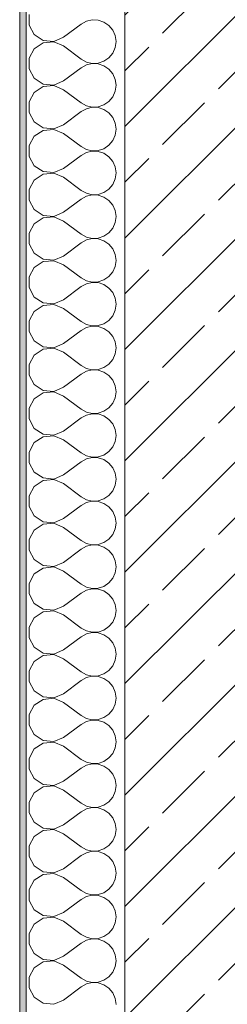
# Model space of a CAD drawing. Header units: metres. Extents: x -3.6 to 84.5, y -11 to 16.8.
# Tile 25 of 225: x -0.175 to 0.141, y 10.867 to 12.367. Entities that reach past the tile are written whole.
import ezdxf

# ---------------------------------------------------------------- set-up
doc = ezdxf.new("R2010")
doc.units = ezdxf.units.M
doc.header["$MEASUREMENT"] = 0
doc.layers.add('604 - Struktur.Wand Aussen', color=7, linetype='Continuous')

# ---------------------------------------------------------------- blocks, each defined once
blk = doc.blocks.new('*X9')
at = {"layer": '604 - Struktur.Wand Aussen', "color": 7, "linetype": 'Continuous', "lineweight": 5}
for p, q in [((-0.1607, 12.3748), (-0.1607, 12.3585)), ((-0.1607, 12.3585), (-0.153, 12.3442)), ((-0.1083, 12.34), (-0.0817, 12.36)), ((-0.0736, 12.3645), (-0.0817, 12.36)), ((-0.0647, 12.3665), (-0.0736, 12.3645)), ((-0.0555, 12.3661), (-0.0647, 12.3665)), ((-0.0468, 12.3631), (-0.0555, 12.3661)), ((-0.0392, 12.3579), (-0.0468, 12.3631)), ((-0.153, 12.3442), (-0.1395, 12.3352)), ((-0.0333, 12.3509), (-0.0392, 12.3579)), ((-0.0296, 12.3424), (-0.0333, 12.3509)), ((-0.1395, 12.3314), (-0.153, 12.3224)), ((-0.1395, 12.3352), (-0.1233, 12.3337)), ((-0.1233, 12.333), (-0.1395, 12.3314)), ((-0.1233, 12.3337), (-0.1083, 12.34)), ((-0.1083, 12.3267), (-0.1233, 12.333)), ((-0.0283, 12.3333), (-0.0296, 12.3424)), ((-0.0296, 12.3242), (-0.0283, 12.3333)), ((-0.153, 12.3224), (-0.1607, 12.3081)), ((-0.1083, 12.3267), (-0.0817, 12.3067)), ((-0.0392, 12.3087), (-0.0333, 12.3158)), ((-0.0333, 12.3158), (-0.0296, 12.3242)), ((-0.1607, 12.3081), (-0.1607, 12.2919)), ((-0.0817, 12.3067), (-0.0736, 12.3022)), ((-0.0736, 12.3022), (-0.0647, 12.3001)), ((-0.0647, 12.2999), (-0.0736, 12.2978)), ((-0.0647, 12.3001), (-0.0555, 12.3006)), ((-0.0555, 12.2994), (-0.0647, 12.2999)), ((-0.0555, 12.3006), (-0.0468, 12.3035)), ((-0.0468, 12.2965), (-0.0555, 12.2994)), ((-0.0468, 12.3035), (-0.0392, 12.3087)), ((-0.1607, 12.2919), (-0.153, 12.2776)), ((-0.1083, 12.2733), (-0.0817, 12.2933)), ((-0.0736, 12.2978), (-0.0817, 12.2933)), ((-0.0392, 12.2913), (-0.0468, 12.2965)), ((-0.0333, 12.2842), (-0.0392, 12.2913)), ((-0.0296, 12.2758), (-0.0333, 12.2842)), ((-0.153, 12.2776), (-0.1395, 12.2686)), ((-0.1395, 12.2686), (-0.1233, 12.267)), ((-0.1233, 12.267), (-0.1083, 12.2733)), ((-0.0283, 12.2667), (-0.0296, 12.2758)), ((-0.153, 12.2558), (-0.1607, 12.2415)), ((-0.1395, 12.2648), (-0.153, 12.2558)), ((-0.1233, 12.2663), (-0.1395, 12.2648)), ((-0.1083, 12.26), (-0.1233, 12.2663)), ((-0.1083, 12.26), (-0.0817, 12.24)), ((-0.0333, 12.2491), (-0.0296, 12.2576)), ((-0.0296, 12.2576), (-0.0283, 12.2667)), ((-0.1607, 12.2415), (-0.1607, 12.2252)), ((-0.0817, 12.24), (-0.0736, 12.2355)), ((-0.0468, 12.2369), (-0.0392, 12.2421)), ((-0.0392, 12.2421), (-0.0333, 12.2491)), ((-0.1607, 12.2252), (-0.153, 12.2109)), ((-0.1083, 12.2067), (-0.0817, 12.2267)), ((-0.0736, 12.2311), (-0.0817, 12.2267)), ((-0.0736, 12.2355), (-0.0647, 12.2335)), ((-0.0647, 12.2332), (-0.0736, 12.2311)), ((-0.0647, 12.2335), (-0.0555, 12.2339)), ((-0.0555, 12.2328), (-0.0647, 12.2332)), ((-0.0555, 12.2339), (-0.0468, 12.2369)), ((-0.0468, 12.2298), (-0.0555, 12.2328)), ((-0.0392, 12.2246), (-0.0468, 12.2298)), ((-0.0333, 12.2175), (-0.0392, 12.2246)), ((-0.153, 12.2109), (-0.1395, 12.2019)), ((-0.0296, 12.2091), (-0.0333, 12.2175)), ((-0.0283, 12.2), (-0.0296, 12.2091)), ((-0.1395, 12.1981), (-0.153, 12.1891)), ((-0.1395, 12.2019), (-0.1233, 12.2004)), ((-0.1233, 12.1996), (-0.1395, 12.1981)), ((-0.1233, 12.2004), (-0.1083, 12.2067)), ((-0.1083, 12.1933), (-0.1233, 12.1996)), ((-0.0296, 12.1909), (-0.0283, 12.2)), ((-0.153, 12.1891), (-0.1607, 12.1748)), ((-0.1083, 12.1933), (-0.0817, 12.1733)), ((-0.0392, 12.1754), (-0.0333, 12.1825)), ((-0.0333, 12.1825), (-0.0296, 12.1909)), ((-0.1607, 12.1748), (-0.1607, 12.1585)), ((-0.0817, 12.1733), (-0.0736, 12.1689)), ((-0.0736, 12.1645), (-0.0817, 12.16)), ((-0.0736, 12.1689), (-0.0647, 12.1668)), ((-0.0647, 12.1665), (-0.0736, 12.1645)), ((-0.0647, 12.1668), (-0.0555, 12.1672)), ((-0.0555, 12.1661), (-0.0647, 12.1665)), ((-0.0555, 12.1672), (-0.0468, 12.1702)), ((-0.0468, 12.1631), (-0.0555, 12.1661)), ((-0.0468, 12.1702), (-0.0392, 12.1754)), ((-0.1607, 12.1585), (-0.153, 12.1442)), ((-0.1083, 12.14), (-0.0817, 12.16)), ((-0.0392, 12.1579), (-0.0468, 12.1631)), ((-0.0333, 12.1509), (-0.0392, 12.1579)), ((-0.0296, 12.1424), (-0.0333, 12.1509)), ((-0.153, 12.1442), (-0.1395, 12.1352)), ((-0.1395, 12.1352), (-0.1233, 12.1337)), ((-0.1233, 12.1337), (-0.1083, 12.14)), ((-0.0283, 12.1333), (-0.0296, 12.1424)), ((-0.153, 12.1224), (-0.1607, 12.1081)), ((-0.1395, 12.1314), (-0.153, 12.1224)), ((-0.1233, 12.133), (-0.1395, 12.1314)), ((-0.1083, 12.1267), (-0.1233, 12.133)), ((-0.1083, 12.1267), (-0.0817, 12.1067)), ((-0.0333, 12.1158), (-0.0296, 12.1242)), ((-0.0296, 12.1242), (-0.0283, 12.1333)), ((-0.1607, 12.1081), (-0.1607, 12.0919)), ((-0.0817, 12.1067), (-0.0736, 12.1022)), ((-0.0555, 12.1006), (-0.0468, 12.1035)), ((-0.0468, 12.1035), (-0.0392, 12.1087)), ((-0.0392, 12.1087), (-0.0333, 12.1158)), ((-0.1607, 12.0919), (-0.153, 12.0776)), ((-0.1083, 12.0733), (-0.0817, 12.0933)), ((-0.0736, 12.0978), (-0.0817, 12.0933)), ((-0.0736, 12.1022), (-0.0647, 12.1001)), ((-0.0647, 12.0999), (-0.0736, 12.0978)), ((-0.0647, 12.1001), (-0.0555, 12.1006)), ((-0.0555, 12.0994), (-0.0647, 12.0999)), ((-0.0468, 12.0965), (-0.0555, 12.0994)), ((-0.0392, 12.0913), (-0.0468, 12.0965)), ((-0.0333, 12.0842), (-0.0392, 12.0913)), ((-0.153, 12.0776), (-0.1395, 12.0686)), ((-0.0296, 12.0758), (-0.0333, 12.0842)), ((-0.0283, 12.0667), (-0.0296, 12.0758)), ((-0.1395, 12.0648), (-0.153, 12.0558)), ((-0.1395, 12.0686), (-0.1233, 12.067)), ((-0.1233, 12.0663), (-0.1395, 12.0648)), ((-0.1233, 12.067), (-0.1083, 12.0733)), ((-0.1083, 12.06), (-0.1233, 12.0663)), ((-0.1083, 12.06), (-0.0817, 12.04)), ((-0.0296, 12.0576), (-0.0283, 12.0667)), ((-0.153, 12.0558), (-0.1607, 12.0415)), ((-0.0392, 12.0421), (-0.0333, 12.0491)), ((-0.0333, 12.0491), (-0.0296, 12.0576)), ((-0.1607, 12.0415), (-0.1607, 12.0252)), ((-0.0817, 12.04), (-0.0736, 12.0355)), ((-0.0736, 12.0311), (-0.0817, 12.0267)), ((-0.0736, 12.0355), (-0.0647, 12.0335)), ((-0.0647, 12.0332), (-0.0736, 12.0311)), ((-0.0647, 12.0335), (-0.0555, 12.0339)), ((-0.0555, 12.0328), (-0.0647, 12.0332)), ((-0.0555, 12.0339), (-0.0468, 12.0369)), ((-0.0468, 12.0298), (-0.0555, 12.0328)), ((-0.0468, 12.0369), (-0.0392, 12.0421)), ((-0.0392, 12.0246), (-0.0468, 12.0298)), ((-0.1607, 12.0252), (-0.153, 12.0109)), ((-0.1083, 12.0067), (-0.0817, 12.0267)), ((-0.0333, 12.0175), (-0.0392, 12.0246)), ((-0.0296, 12.0091), (-0.0333, 12.0175)), ((-0.153, 12.0109), (-0.1395, 12.0019)), ((-0.1395, 12.0019), (-0.1233, 12.0004)), ((-0.1233, 11.9996), (-0.1395, 11.9981)), ((-0.1233, 12.0004), (-0.1083, 12.0067)), ((-0.1083, 11.9933), (-0.1233, 11.9996)), ((-0.0283, 12), (-0.0296, 12.0091)), ((-0.0296, 11.9909), (-0.0283, 12)), ((-0.153, 11.9891), (-0.1607, 11.9748)), ((-0.1395, 11.9981), (-0.153, 11.9891)), ((-0.1083, 11.9933), (-0.0817, 11.9733)), ((-0.0333, 11.9825), (-0.0296, 11.9909)), ((-0.1607, 11.9748), (-0.1607, 11.9585)), ((-0.0817, 11.9733), (-0.0736, 11.9689)), ((-0.0736, 11.9689), (-0.0647, 11.9668)), ((-0.0555, 11.9672), (-0.0468, 11.9702)), ((-0.0468, 11.9702), (-0.0392, 11.9754)), ((-0.0392, 11.9754), (-0.0333, 11.9825)), ((-0.1607, 11.9585), (-0.153, 11.9442)), ((-0.1083, 11.94), (-0.0817, 11.96)), ((-0.0736, 11.9645), (-0.0817, 11.96)), ((-0.0647, 11.9665), (-0.0736, 11.9645)), ((-0.0647, 11.9668), (-0.0555, 11.9672)), ((-0.0555, 11.9661), (-0.0647, 11.9665)), ((-0.0468, 11.9631), (-0.0555, 11.9661)), ((-0.0392, 11.9579), (-0.0468, 11.9631)), ((-0.0333, 11.9509), (-0.0392, 11.9579)), ((-0.153, 11.9442), (-0.1395, 11.9352)), ((-0.1233, 11.9337), (-0.1083, 11.94)), ((-0.0296, 11.9424), (-0.0333, 11.9509)), ((-0.0283, 11.9333), (-0.0296, 11.9424)), ((-0.1395, 11.9314), (-0.153, 11.9224)), ((-0.1395, 11.9352), (-0.1233, 11.9337)), ((-0.1233, 11.933), (-0.1395, 11.9314)), ((-0.1083, 11.9267), (-0.1233, 11.933)), ((-0.1083, 11.9267), (-0.0817, 11.9067)), ((-0.0333, 11.9158), (-0.0296, 11.9242)), ((-0.0296, 11.9242), (-0.0283, 11.9333)), ((-0.153, 11.9224), (-0.1607, 11.9081)), ((-0.0468, 11.9035), (-0.0392, 11.9087)), ((-0.0392, 11.9087), (-0.0333, 11.9158)), ((-0.1607, 11.9081), (-0.1607, 11.8919)), ((-0.0817, 11.9067), (-0.0736, 11.9022)), ((-0.0736, 11.8978), (-0.0817, 11.8933)), ((-0.0736, 11.9022), (-0.0647, 11.9001)), ((-0.0647, 11.8999), (-0.0736, 11.8978)), ((-0.0647, 11.9001), (-0.0555, 11.9006)), ((-0.0555, 11.8994), (-0.0647, 11.8999)), ((-0.0555, 11.9006), (-0.0468, 11.9035)), ((-0.0468, 11.8965), (-0.0555, 11.8994)), ((-0.0392, 11.8913), (-0.0468, 11.8965)), ((-0.1607, 11.8919), (-0.153, 11.8776)), ((-0.1083, 11.8733), (-0.0817, 11.8933)), ((-0.0333, 11.8842), (-0.0392, 11.8913)), ((-0.0296, 11.8758), (-0.0333, 11.8842)), ((-0.153, 11.8776), (-0.1395, 11.8686)), ((-0.1395, 11.8648), (-0.153, 11.8558)), ((-0.1395, 11.8686), (-0.1233, 11.867)), ((-0.1233, 11.8663), (-0.1395, 11.8648)), ((-0.1233, 11.867), (-0.1083, 11.8733)), ((-0.1083, 11.86), (-0.1233, 11.8663)), ((-0.0283, 11.8667), (-0.0296, 11.8758)), ((-0.0296, 11.8576), (-0.0283, 11.8667)), ((-0.153, 11.8558), (-0.1607, 11.8415)), ((-0.1083, 11.86), (-0.0817, 11.84)), ((-0.0392, 11.8421), (-0.0333, 11.8491)), ((-0.0333, 11.8491), (-0.0296, 11.8576)), ((-0.1607, 11.8415), (-0.1607, 11.8252)), ((-0.0817, 11.84), (-0.0736, 11.8355)), ((-0.0736, 11.8355), (-0.0647, 11.8335)), ((-0.0647, 11.8335), (-0.0555, 11.8339)), ((-0.0555, 11.8339), (-0.0468, 11.8369)), ((-0.0468, 11.8369), (-0.0392, 11.8421)), ((-0.1607, 11.8252), (-0.153, 11.8109)), ((-0.1083, 11.8067), (-0.0817, 11.8267)), ((-0.0736, 11.8311), (-0.0817, 11.8267)), ((-0.0647, 11.8332), (-0.0736, 11.8311)), ((-0.0555, 11.8328), (-0.0647, 11.8332)), ((-0.0468, 11.8298), (-0.0555, 11.8328)), ((-0.0392, 11.8246), (-0.0468, 11.8298)), ((-0.0333, 11.8175), (-0.0392, 11.8246)), ((-0.153, 11.8109), (-0.1395, 11.8019)), ((-0.1233, 11.8004), (-0.1083, 11.8067)), ((-0.0296, 11.8091), (-0.0333, 11.8175)), ((-0.0283, 11.8), (-0.0296, 11.8091)), ((-0.153, 11.7891), (-0.1607, 11.7748)), ((-0.1395, 11.7981), (-0.153, 11.7891)), ((-0.1395, 11.8019), (-0.1233, 11.8004)), ((-0.1233, 11.7996), (-0.1395, 11.7981)), ((-0.1083, 11.7933), (-0.1233, 11.7996)), ((-0.1083, 11.7933), (-0.0817, 11.7733)), ((-0.0333, 11.7825), (-0.0296, 11.7909)), ((-0.0296, 11.7909), (-0.0283, 11.8)), ((-0.1607, 11.7748), (-0.1607, 11.7585)), ((-0.0468, 11.7702), (-0.0392, 11.7754)), ((-0.0392, 11.7754), (-0.0333, 11.7825)), ((-0.1607, 11.7585), (-0.153, 11.7442)), ((-0.1083, 11.74), (-0.0817, 11.76)), ((-0.0817, 11.7733), (-0.0736, 11.7689)), ((-0.0736, 11.7645), (-0.0817, 11.76)), ((-0.0736, 11.7689), (-0.0647, 11.7668)), ((-0.0647, 11.7665), (-0.0736, 11.7645)), ((-0.0647, 11.7668), (-0.0555, 11.7672)), ((-0.0555, 11.7661), (-0.0647, 11.7665)), ((-0.0555, 11.7672), (-0.0468, 11.7702)), ((-0.0468, 11.7631), (-0.0555, 11.7661)), ((-0.0392, 11.7579), (-0.0468, 11.7631)), ((-0.153, 11.7442), (-0.1395, 11.7352)), ((-0.0333, 11.7509), (-0.0392, 11.7579)), ((-0.0296, 11.7424), (-0.0333, 11.7509)), ((-0.1395, 11.7314), (-0.153, 11.7224)), ((-0.1395, 11.7352), (-0.1233, 11.7337)), ((-0.1233, 11.733), (-0.1395, 11.7314)), ((-0.1233, 11.7337), (-0.1083, 11.74)), ((-0.1083, 11.7267), (-0.1233, 11.733)), ((-0.0283, 11.7333), (-0.0296, 11.7424)), ((-0.0296, 11.7242), (-0.0283, 11.7333)), ((-0.153, 11.7224), (-0.1607, 11.7081)), ((-0.1083, 11.7267), (-0.0817, 11.7067)), ((-0.0392, 11.7087), (-0.0333, 11.7158)), ((-0.0333, 11.7158), (-0.0296, 11.7242)), ((-0.1607, 11.7081), (-0.1607, 11.6919)), ((-0.0817, 11.7067), (-0.0736, 11.7022)), ((-0.0736, 11.7022), (-0.0647, 11.7001)), ((-0.0647, 11.6999), (-0.0736, 11.6978)), ((-0.0647, 11.7001), (-0.0555, 11.7006)), ((-0.0555, 11.6994), (-0.0647, 11.6999)), ((-0.0555, 11.7006), (-0.0468, 11.7035)), ((-0.0468, 11.6965), (-0.0555, 11.6994)), ((-0.0468, 11.7035), (-0.0392, 11.7087)), ((-0.1607, 11.6919), (-0.153, 11.6776)), ((-0.1083, 11.6733), (-0.0817, 11.6933)), ((-0.0736, 11.6978), (-0.0817, 11.6933)), ((-0.0392, 11.6913), (-0.0468, 11.6965)), ((-0.0333, 11.6842), (-0.0392, 11.6913)), ((-0.0296, 11.6758), (-0.0333, 11.6842)), ((-0.153, 11.6776), (-0.1395, 11.6686)), ((-0.1395, 11.6686), (-0.1233, 11.667)), ((-0.1233, 11.667), (-0.1083, 11.6733)), ((-0.0283, 11.6667), (-0.0296, 11.6758)), ((-0.153, 11.6558), (-0.1607, 11.6415)), ((-0.1395, 11.6648), (-0.153, 11.6558)), ((-0.1233, 11.6663), (-0.1395, 11.6648)), ((-0.1083, 11.66), (-0.1233, 11.6663)), ((-0.1083, 11.66), (-0.0817, 11.64)), ((-0.0333, 11.6491), (-0.0296, 11.6576)), ((-0.0296, 11.6576), (-0.0283, 11.6667)), ((-0.1607, 11.6415), (-0.1607, 11.6252)), ((-0.0817, 11.64), (-0.0736, 11.6355)), ((-0.0468, 11.6369), (-0.0392, 11.6421)), ((-0.0392, 11.6421), (-0.0333, 11.6491)), ((-0.1607, 11.6252), (-0.153, 11.6109)), ((-0.1083, 11.6067), (-0.0817, 11.6267)), ((-0.0736, 11.6311), (-0.0817, 11.6267)), ((-0.0736, 11.6355), (-0.0647, 11.6335)), ((-0.0647, 11.6332), (-0.0736, 11.6311)), ((-0.0647, 11.6335), (-0.0555, 11.6339)), ((-0.0555, 11.6328), (-0.0647, 11.6332)), ((-0.0555, 11.6339), (-0.0468, 11.6369)), ((-0.0468, 11.6298), (-0.0555, 11.6328)), ((-0.0392, 11.6246), (-0.0468, 11.6298)), ((-0.0333, 11.6175), (-0.0392, 11.6246)), ((-0.153, 11.6109), (-0.1395, 11.6019)), ((-0.0296, 11.6091), (-0.0333, 11.6175)), ((-0.0283, 11.6), (-0.0296, 11.6091)), ((-0.1395, 11.5981), (-0.153, 11.5891)), ((-0.1395, 11.6019), (-0.1233, 11.6004)), ((-0.1233, 11.5996), (-0.1395, 11.5981)), ((-0.1233, 11.6004), (-0.1083, 11.6067)), ((-0.1083, 11.5933), (-0.1233, 11.5996)), ((-0.0296, 11.5909), (-0.0283, 11.6)), ((-0.153, 11.5891), (-0.1607, 11.5748)), ((-0.1083, 11.5933), (-0.0817, 11.5733)), ((-0.0392, 11.5754), (-0.0333, 11.5825)), ((-0.0333, 11.5825), (-0.0296, 11.5909)), ((-0.1607, 11.5748), (-0.1607, 11.5585)), ((-0.0817, 11.5733), (-0.0736, 11.5689)), ((-0.0736, 11.5645), (-0.0817, 11.56)), ((-0.0736, 11.5689), (-0.0647, 11.5668)), ((-0.0647, 11.5665), (-0.0736, 11.5645)), ((-0.0647, 11.5668), (-0.0555, 11.5672)), ((-0.0555, 11.5661), (-0.0647, 11.5665)), ((-0.0555, 11.5672), (-0.0468, 11.5702)), ((-0.0468, 11.5631), (-0.0555, 11.5661)), ((-0.0468, 11.5702), (-0.0392, 11.5754)), ((-0.1607, 11.5585), (-0.153, 11.5442)), ((-0.1083, 11.54), (-0.0817, 11.56)), ((-0.0392, 11.5579), (-0.0468, 11.5631)), ((-0.0333, 11.5509), (-0.0392, 11.5579)), ((-0.0296, 11.5424), (-0.0333, 11.5509)), ((-0.153, 11.5442), (-0.1395, 11.5352)), ((-0.1395, 11.5352), (-0.1233, 11.5337)), ((-0.1233, 11.5337), (-0.1083, 11.54)), ((-0.0283, 11.5333), (-0.0296, 11.5424)), ((-0.153, 11.5224), (-0.1607, 11.5081)), ((-0.1395, 11.5314), (-0.153, 11.5224)), ((-0.1233, 11.533), (-0.1395, 11.5314)), ((-0.1083, 11.5267), (-0.1233, 11.533)), ((-0.1083, 11.5267), (-0.0817, 11.5067)), ((-0.0333, 11.5158), (-0.0296, 11.5242)), ((-0.0296, 11.5242), (-0.0283, 11.5333)), ((-0.1607, 11.5081), (-0.1607, 11.4919)), ((-0.0817, 11.5067), (-0.0736, 11.5022)), ((-0.0468, 11.5035), (-0.0392, 11.5087)), ((-0.0392, 11.5087), (-0.0333, 11.5158)), ((-0.1607, 11.4919), (-0.153, 11.4776)), ((-0.1083, 11.4733), (-0.0817, 11.4933)), ((-0.0736, 11.4978), (-0.0817, 11.4933)), ((-0.0736, 11.5022), (-0.0647, 11.5001)), ((-0.0647, 11.4999), (-0.0736, 11.4978)), ((-0.0647, 11.5001), (-0.0555, 11.5006)), ((-0.0555, 11.4994), (-0.0647, 11.4999)), ((-0.0555, 11.5006), (-0.0468, 11.5035)), ((-0.0468, 11.4965), (-0.0555, 11.4994)), ((-0.0392, 11.4913), (-0.0468, 11.4965)), ((-0.0333, 11.4842), (-0.0392, 11.4913)), ((-0.153, 11.4776), (-0.1395, 11.4686)), ((-0.0296, 11.4758), (-0.0333, 11.4842)), ((-0.0283, 11.4667), (-0.0296, 11.4758)), ((-0.1395, 11.4648), (-0.153, 11.4558)), ((-0.1395, 11.4686), (-0.1233, 11.467)), ((-0.1233, 11.4663), (-0.1395, 11.4648)), ((-0.1233, 11.467), (-0.1083, 11.4733)), ((-0.1083, 11.46), (-0.1233, 11.4663)), ((-0.1083, 11.46), (-0.0817, 11.44)), ((-0.0296, 11.4576), (-0.0283, 11.4667)), ((-0.153, 11.4558), (-0.1607, 11.4415)), ((-0.0392, 11.4421), (-0.0333, 11.4491)), ((-0.0333, 11.4491), (-0.0296, 11.4576)), ((-0.1607, 11.4415), (-0.1607, 11.4252)), ((-0.0817, 11.44), (-0.0736, 11.4355)), ((-0.0736, 11.4311), (-0.0817, 11.4267)), ((-0.0736, 11.4355), (-0.0647, 11.4335)), ((-0.0647, 11.4332), (-0.0736, 11.4311)), ((-0.0647, 11.4335), (-0.0555, 11.4339)), ((-0.0555, 11.4328), (-0.0647, 11.4332)), ((-0.0555, 11.4339), (-0.0468, 11.4369)), ((-0.0468, 11.4298), (-0.0555, 11.4328)), ((-0.0468, 11.4369), (-0.0392, 11.4421)), ((-0.0392, 11.4246), (-0.0468, 11.4298)), ((-0.1607, 11.4252), (-0.153, 11.4109)), ((-0.1083, 11.4067), (-0.0817, 11.4267)), ((-0.0333, 11.4175), (-0.0392, 11.4246)), ((-0.0296, 11.4091), (-0.0333, 11.4175)), ((-0.153, 11.4109), (-0.1395, 11.4019)), ((-0.1395, 11.4019), (-0.1233, 11.4004)), ((-0.1233, 11.3996), (-0.1395, 11.3981)), ((-0.1233, 11.4004), (-0.1083, 11.4067)), ((-0.1083, 11.3933), (-0.1233, 11.3996)), ((-0.0283, 11.4), (-0.0296, 11.4091)), ((-0.0296, 11.3909), (-0.0283, 11.4)), ((-0.153, 11.3891), (-0.1607, 11.3748)), ((-0.1395, 11.3981), (-0.153, 11.3891)), ((-0.1083, 11.3933), (-0.0817, 11.3733)), ((-0.0333, 11.3825), (-0.0296, 11.3909)), ((-0.1607, 11.3748), (-0.1607, 11.3585)), ((-0.0817, 11.3733), (-0.0736, 11.3689)), ((-0.0736, 11.3689), (-0.0647, 11.3668)), ((-0.0555, 11.3672), (-0.0468, 11.3702)), ((-0.0468, 11.3702), (-0.0392, 11.3754)), ((-0.0392, 11.3754), (-0.0333, 11.3825)), ((-0.1607, 11.3585), (-0.153, 11.3442)), ((-0.1083, 11.34), (-0.0817, 11.36)), ((-0.0736, 11.3645), (-0.0817, 11.36)), ((-0.0647, 11.3665), (-0.0736, 11.3645)), ((-0.0647, 11.3668), (-0.0555, 11.3672)), ((-0.0555, 11.3661), (-0.0647, 11.3665)), ((-0.0468, 11.3631), (-0.0555, 11.3661)), ((-0.0392, 11.3579), (-0.0468, 11.3631)), ((-0.0333, 11.3509), (-0.0392, 11.3579)), ((-0.153, 11.3442), (-0.1395, 11.3352)), ((-0.1233, 11.3337), (-0.1083, 11.34)), ((-0.0296, 11.3424), (-0.0333, 11.3509)), ((-0.0283, 11.3333), (-0.0296, 11.3424)), ((-0.1395, 11.3314), (-0.153, 11.3224)), ((-0.1395, 11.3352), (-0.1233, 11.3337)), ((-0.1233, 11.333), (-0.1395, 11.3314)), ((-0.1083, 11.3267), (-0.1233, 11.333)), ((-0.1083, 11.3267), (-0.0817, 11.3067)), ((-0.0333, 11.3158), (-0.0296, 11.3242)), ((-0.0296, 11.3242), (-0.0283, 11.3333)), ((-0.153, 11.3224), (-0.1607, 11.3081)), ((-0.0468, 11.3035), (-0.0392, 11.3087)), ((-0.0392, 11.3087), (-0.0333, 11.3158)), ((-0.1607, 11.3081), (-0.1607, 11.2919)), ((-0.0817, 11.3067), (-0.0736, 11.3022)), ((-0.0736, 11.2978), (-0.0817, 11.2933)), ((-0.0736, 11.3022), (-0.0647, 11.3001)), ((-0.0647, 11.2999), (-0.0736, 11.2978)), ((-0.0647, 11.3001), (-0.0555, 11.3006)), ((-0.0555, 11.2994), (-0.0647, 11.2999)), ((-0.0555, 11.3006), (-0.0468, 11.3035)), ((-0.0468, 11.2965), (-0.0555, 11.2994)), ((-0.0392, 11.2913), (-0.0468, 11.2965)), ((-0.1607, 11.2919), (-0.153, 11.2776)), ((-0.1083, 11.2733), (-0.0817, 11.2933)), ((-0.0333, 11.2842), (-0.0392, 11.2913)), ((-0.0296, 11.2758), (-0.0333, 11.2842)), ((-0.153, 11.2776), (-0.1395, 11.2686)), ((-0.1395, 11.2648), (-0.153, 11.2558)), ((-0.1395, 11.2686), (-0.1233, 11.267)), ((-0.1233, 11.2663), (-0.1395, 11.2648)), ((-0.1233, 11.267), (-0.1083, 11.2733)), ((-0.1083, 11.26), (-0.1233, 11.2663)), ((-0.0283, 11.2667), (-0.0296, 11.2758)), ((-0.0296, 11.2576), (-0.0283, 11.2667)), ((-0.153, 11.2558), (-0.1607, 11.2415)), ((-0.1083, 11.26), (-0.0817, 11.24)), ((-0.0392, 11.2421), (-0.0333, 11.2491)), ((-0.0333, 11.2491), (-0.0296, 11.2576)), ((-0.1607, 11.2415), (-0.1607, 11.2252)), ((-0.0817, 11.24), (-0.0736, 11.2355)), ((-0.0736, 11.2355), (-0.0647, 11.2335)), ((-0.0647, 11.2335), (-0.0555, 11.2339)), ((-0.0555, 11.2339), (-0.0468, 11.2369)), ((-0.0468, 11.2369), (-0.0392, 11.2421)), ((-0.1607, 11.2252), (-0.153, 11.2109)), ((-0.1083, 11.2067), (-0.0817, 11.2267)), ((-0.0736, 11.2311), (-0.0817, 11.2267)), ((-0.0647, 11.2332), (-0.0736, 11.2311)), ((-0.0555, 11.2328), (-0.0647, 11.2332)), ((-0.0468, 11.2298), (-0.0555, 11.2328)), ((-0.0392, 11.2246), (-0.0468, 11.2298)), ((-0.0333, 11.2175), (-0.0392, 11.2246)), ((-0.153, 11.2109), (-0.1395, 11.2019)), ((-0.1233, 11.2004), (-0.1083, 11.2067)), ((-0.0296, 11.2091), (-0.0333, 11.2175)), ((-0.0283, 11.2), (-0.0296, 11.2091)), ((-0.153, 11.1891), (-0.1607, 11.1748)), ((-0.1395, 11.1981), (-0.153, 11.1891)), ((-0.1395, 11.2019), (-0.1233, 11.2004)), ((-0.1233, 11.1996), (-0.1395, 11.1981)), ((-0.1083, 11.1933), (-0.1233, 11.1996)), ((-0.1083, 11.1933), (-0.0817, 11.1733)), ((-0.0333, 11.1825), (-0.0296, 11.1909)), ((-0.0296, 11.1909), (-0.0283, 11.2)), ((-0.1607, 11.1748), (-0.1607, 11.1585)), ((-0.0468, 11.1702), (-0.0392, 11.1754)), ((-0.0392, 11.1754), (-0.0333, 11.1825)), ((-0.1083, 11.14), (-0.0817, 11.16)), ((-0.0817, 11.1733), (-0.0736, 11.1689)), ((-0.0736, 11.1645), (-0.0817, 11.16)), ((-0.0736, 11.1689), (-0.0647, 11.1668)), ((-0.0647, 11.1665), (-0.0736, 11.1645)), ((-0.0647, 11.1668), (-0.0555, 11.1672)), ((-0.0555, 11.1661), (-0.0647, 11.1665)), ((-0.0555, 11.1672), (-0.0468, 11.1702)), ((-0.0468, 11.1631), (-0.0555, 11.1661)), ((-0.0392, 11.1579), (-0.0468, 11.1631)), ((-0.1607, 11.1585), (-0.153, 11.1442)), ((-0.153, 11.1442), (-0.1395, 11.1352)), ((-0.0333, 11.1509), (-0.0392, 11.1579)), ((-0.0296, 11.1424), (-0.0333, 11.1509)), ((-0.1395, 11.1314), (-0.153, 11.1224)), ((-0.1395, 11.1352), (-0.1233, 11.1337)), ((-0.1233, 11.133), (-0.1395, 11.1314)), ((-0.1233, 11.1337), (-0.1083, 11.14)), ((-0.1083, 11.1267), (-0.1233, 11.133)), ((-0.0283, 11.1333), (-0.0296, 11.1424)), ((-0.0296, 11.1242), (-0.0283, 11.1333)), ((-0.153, 11.1224), (-0.1607, 11.1081)), ((-0.1083, 11.1267), (-0.0817, 11.1067)), ((-0.0392, 11.1087), (-0.0333, 11.1158)), ((-0.0333, 11.1158), (-0.0296, 11.1242)), ((-0.1607, 11.1081), (-0.1607, 11.0919)), ((-0.0817, 11.1067), (-0.0736, 11.1022)), ((-0.0736, 11.1022), (-0.0647, 11.1001)), ((-0.0647, 11.0999), (-0.0736, 11.0978)), ((-0.0647, 11.1001), (-0.0555, 11.1006)), ((-0.0555, 11.0994), (-0.0647, 11.0999)), ((-0.0555, 11.1006), (-0.0468, 11.1035)), ((-0.0468, 11.0965), (-0.0555, 11.0994)), ((-0.0468, 11.1035), (-0.0392, 11.1087)), ((-0.1607, 11.0919), (-0.153, 11.0776)), ((-0.1083, 11.0733), (-0.0817, 11.0933)), ((-0.0736, 11.0978), (-0.0817, 11.0933)), ((-0.0392, 11.0913), (-0.0468, 11.0965)), ((-0.0333, 11.0842), (-0.0392, 11.0913)), ((-0.0296, 11.0758), (-0.0333, 11.0842)), ((-0.153, 11.0776), (-0.1395, 11.0686)), ((-0.1233, 11.067), (-0.1083, 11.0733)), ((-0.0283, 11.0667), (-0.0296, 11.0758)), ((-0.153, 11.0558), (-0.1607, 11.0415)), ((-0.1395, 11.0648), (-0.153, 11.0558)), ((-0.1395, 11.0686), (-0.1233, 11.067)), ((-0.1233, 11.0663), (-0.1395, 11.0648)), ((-0.1083, 11.06), (-0.1233, 11.0663)), ((-0.1083, 11.06), (-0.0817, 11.04)), ((-0.0333, 11.0491), (-0.0296, 11.0576)), ((-0.0296, 11.0576), (-0.0283, 11.0667)), ((-0.1607, 11.0415), (-0.1607, 11.0252)), ((-0.0817, 11.04), (-0.0736, 11.0355)), ((-0.0468, 11.0369), (-0.0392, 11.0421)), ((-0.0392, 11.0421), (-0.0333, 11.0491)), ((-0.1607, 11.0252), (-0.153, 11.0109)), ((-0.1083, 11.0067), (-0.0817, 11.0267)), ((-0.0736, 11.0311), (-0.0817, 11.0267)), ((-0.0736, 11.0355), (-0.0647, 11.0335)), ((-0.0647, 11.0332), (-0.0736, 11.0311)), ((-0.0647, 11.0335), (-0.0555, 11.0339)), ((-0.0555, 11.0328), (-0.0647, 11.0332)), ((-0.0555, 11.0339), (-0.0468, 11.0369)), ((-0.0468, 11.0298), (-0.0555, 11.0328)), ((-0.0392, 11.0246), (-0.0468, 11.0298)), ((-0.0333, 11.0175), (-0.0392, 11.0246)), ((-0.153, 11.0109), (-0.1395, 11.0019)), ((-0.0296, 11.0091), (-0.0333, 11.0175)), ((-0.0283, 11), (-0.0296, 11.0091)), ((-0.1395, 10.9981), (-0.153, 10.9891)), ((-0.1395, 11.0019), (-0.1233, 11.0004)), ((-0.1233, 10.9996), (-0.1395, 10.9981)), ((-0.1233, 11.0004), (-0.1083, 11.0067)), ((-0.1083, 10.9933), (-0.1233, 10.9996)), ((-0.0296, 10.9909), (-0.0283, 11)), ((-0.153, 10.9891), (-0.1607, 10.9748)), ((-0.1083, 10.9933), (-0.0817, 10.9733)), ((-0.0392, 10.9754), (-0.0333, 10.9825)), ((-0.0333, 10.9825), (-0.0296, 10.9909)), ((-0.1607, 10.9748), (-0.1607, 10.9585)), ((-0.0817, 10.9733), (-0.0736, 10.9689)), ((-0.0736, 10.9645), (-0.0817, 10.96)), ((-0.0736, 10.9689), (-0.0647, 10.9668)), ((-0.0647, 10.9665), (-0.0736, 10.9645)), ((-0.0647, 10.9668), (-0.0555, 10.9672)), ((-0.0555, 10.9661), (-0.0647, 10.9665)), ((-0.0555, 10.9672), (-0.0468, 10.9702)), ((-0.0468, 10.9631), (-0.0555, 10.9661)), ((-0.0468, 10.9702), (-0.0392, 10.9754)), ((-0.1607, 10.9585), (-0.153, 10.9442)), ((-0.1083, 10.94), (-0.0817, 10.96)), ((-0.0392, 10.9579), (-0.0468, 10.9631)), ((-0.0333, 10.9509), (-0.0392, 10.9579)), ((-0.0296, 10.9424), (-0.0333, 10.9509)), ((-0.153, 10.9442), (-0.1395, 10.9352)), ((-0.1395, 10.9352), (-0.1233, 10.9337)), ((-0.1233, 10.9337), (-0.1083, 10.94)), ((-0.0283, 10.9333), (-0.0296, 10.9424)), ((-0.153, 10.9224), (-0.1607, 10.9081)), ((-0.1395, 10.9314), (-0.153, 10.9224)), ((-0.1233, 10.933), (-0.1395, 10.9314)), ((-0.1083, 10.9267), (-0.1233, 10.933)), ((-0.1083, 10.9267), (-0.0817, 10.9067)), ((-0.0333, 10.9158), (-0.0296, 10.9242)), ((-0.0296, 10.9242), (-0.0283, 10.9333)), ((-0.1607, 10.9081), (-0.1607, 10.8919)), ((-0.0817, 10.9067), (-0.0736, 10.9022)), ((-0.0468, 10.9035), (-0.0392, 10.9087)), ((-0.0392, 10.9087), (-0.0333, 10.9158)), ((-0.1607, 10.8919), (-0.153, 10.8776)), ((-0.1083, 10.8733), (-0.0817, 10.8933)), ((-0.0736, 10.8978), (-0.0817, 10.8933)), ((-0.0736, 10.9022), (-0.0647, 10.9001)), ((-0.0647, 10.8999), (-0.0736, 10.8978)), ((-0.0647, 10.9001), (-0.0555, 10.9006)), ((-0.0555, 10.8994), (-0.0647, 10.8999)), ((-0.0555, 10.9006), (-0.0468, 10.9035)), ((-0.0468, 10.8965), (-0.0555, 10.8994)), ((-0.0392, 10.8913), (-0.0468, 10.8965)), ((-0.0333, 10.8842), (-0.0392, 10.8913)), ((-0.153, 10.8776), (-0.1395, 10.8686)), ((-0.0296, 10.8758), (-0.0333, 10.8842)), ((-0.0283, 10.8667), (-0.0296, 10.8758)), ((-0.1395, 10.8686), (-0.1233, 10.867)), ((-0.1233, 10.867), (-0.1083, 10.8733))]:
    blk.add_line(p, q, dxfattribs=at)

msp = doc.modelspace()

# ---------------------------------------------------------------- hatches: boundary and pattern name
at = {"layer": '604 - Struktur.Wand Aussen', "linetype": 'Continuous', "lineweight": 0, "true_color": 0x000000}
h = msp.add_hatch(dxfattribs=at)
h.set_pattern_fill('Verputz_0001', color=18, style=0, pattern_type=2)
h.set_pattern_definition([(0, (0, 0), (0, 0.08660254), [0, -0.05]), (0, (0.025, 0.0433), (0, 0.08660254), [0, -0.05])])
h.paths.add_polyline_path([(-0.165, 13.845), (-0.175, 13.845), (-0.175, 7.895), (-0.165, 7.895)])
h = msp.add_hatch(dxfattribs=at)
h.set_pattern_fill('Beton__Stahlbeton_0001', color=18, style=0, pattern_type=2)
h.set_pattern_definition([(45, (0, 0), (-0.0848528, 0.0848528), []), (45, (-0.04243, 0.04243), (-0.0848528, 0.0848528), [0.09, -0.03])])
h.paths.add_polyline_path([(-0.015, 13.455), (-0.015, 7.895), (0.105, 7.895), (0.175, 7.895), (0.225, 7.895), (0.225, 13.455)])

# ---------------------------------------------------------------- linework, layer by layer
at = {"layer": '604 - Struktur.Wand Aussen', "color": 7, "linetype": 'Continuous', "lineweight": 5}
msp.add_line((-0.165, 13.705), (-0.165, 7.895), dxfattribs=at)
at = {"layer": '604 - Struktur.Wand Aussen', "color": 7, "linetype": 'Continuous', "lineweight": 13}
msp.add_line((-0.015, 13.455), (-0.015, 7.895), dxfattribs=at)
at = {"layer": '604 - Struktur.Wand Aussen', "color": 7, "linetype": 'Continuous', "lineweight": 5, "flags": 128}
msp.add_lwpolyline([(-0.175, 13.855), (-0.175, 7.895)], dxfattribs=at)

# ---------------------------------------------------------------- block references
at = {"layer": '604 - Struktur.Wand Aussen', "color": 7, "lineweight": 18}
msp.add_blockref('*X9', (0, 0), dxfattribs=at)

doc.saveas('drawing.dxf')
